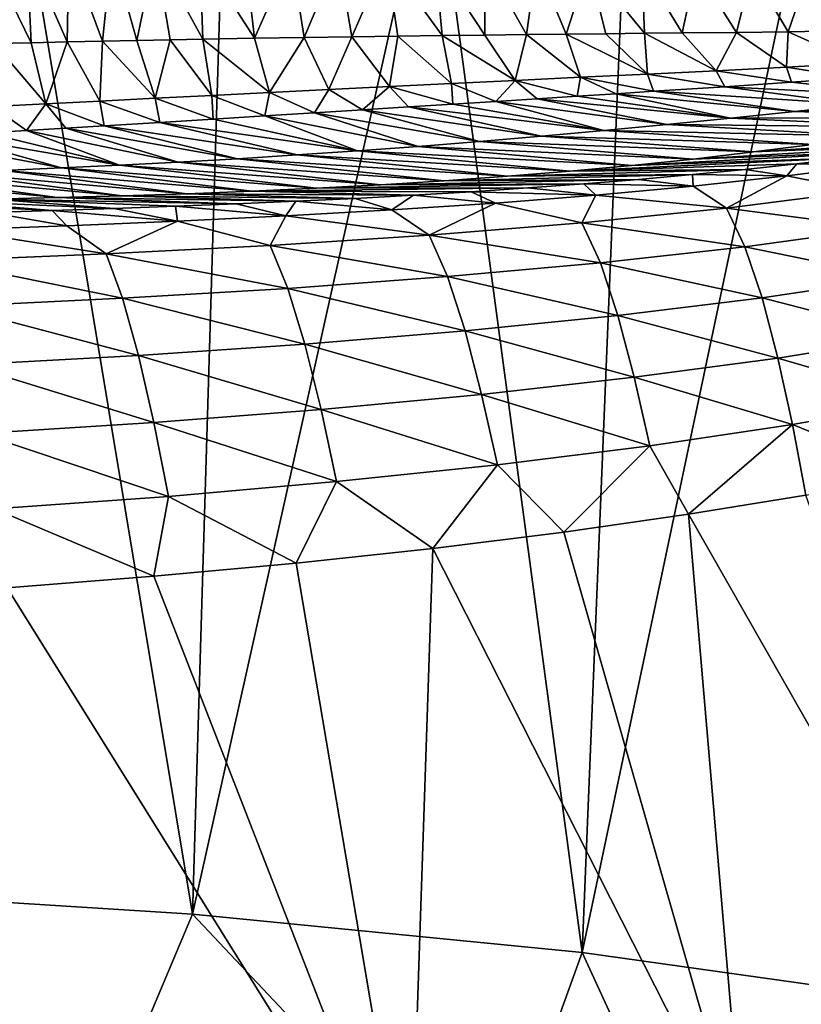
# Model space of a CAD drawing. Header units: millimetres. Extents: x -24 to 24, y -375 to 187.
# Tile 30 of 41: x 9 to 17, y 132 to 141. Entities that reach past the tile are written whole.
import ezdxf

# ---------------------------------------------------------------- set-up
doc = ezdxf.new("R2010")
doc.units = ezdxf.units.MM
doc.header["$LTSCALE"] = 19.07781
for name, color, linetype in [('61', 7, 'CONTINUOUS'), ('62', 7, 'CONTINUOUS'), ('63', 7, 'CONTINUOUS'), ('64', 7, 'CONTINUOUS'), ('65', 7, 'CONTINUOUS'), ('66', 7, 'CONTINUOUS'), ('67', 7, 'CONTINUOUS'), ('71', 7, 'CONTINUOUS')]:
    doc.layers.add(name, color=color, linetype=linetype)

msp = doc.modelspace()

# ---------------------------------------------------------------- linework, layer by layer
at = {"layer": '61', "color": 7, "linetype": 'CONTINUOUS', "true_color": 0xe0f2ff}
for points in [[(9.3756, 141.8436, 97.3944), (8.9724, 141.8487, 97.3147), (9.4167, 140.9388, 94.813), (9.3756, 141.8436, 97.3944)], [(9.4167, 140.9388, 94.813), (8.9724, 141.8487, 97.3147), (9.0568, 140.9304, 94.7539), (9.4167, 140.9388, 94.813)], [(9.7857, 141.8375, 97.4769), (9.3756, 141.8436, 97.3944), (9.7682, 140.9466, 94.8716), (9.7857, 141.8375, 97.4769)], [(9.7682, 140.9466, 94.8716), (9.3756, 141.8436, 97.3944), (9.4167, 140.9388, 94.813), (9.7682, 140.9466, 94.8716)], [(10.1127, 140.954, 94.9297), (9.7857, 141.8375, 97.4769), (9.7682, 140.9466, 94.8716), (10.1127, 140.954, 94.9297)], [(10.2031, 141.8304, 97.5619), (9.7857, 141.8375, 97.4769), (10.1127, 140.954, 94.9297), (10.2031, 141.8304, 97.5619)], [(10.4478, 140.9608, 94.9869), (10.2031, 141.8304, 97.5619), (10.1127, 140.954, 94.9297), (10.4478, 140.9608, 94.9869)], [(10.628, 141.8223, 97.6494), (10.2031, 141.8304, 97.5619), (10.4478, 140.9608, 94.9869), (10.628, 141.8223, 97.6494)], [(10.774, 140.9672, 95.0429), (10.628, 141.8223, 97.6494), (10.4478, 140.9608, 94.9869), (10.774, 140.9672, 95.0429)], [(11.0609, 141.8129, 97.7392), (10.628, 141.8223, 97.6494), (11.0927, 140.9731, 95.0979), (11.0609, 141.8129, 97.7392)], [(11.0927, 140.9731, 95.0979), (10.628, 141.8223, 97.6494), (10.774, 140.9672, 95.0429), (11.0927, 140.9731, 95.0979)], [(11.5021, 141.8025, 97.8311), (11.0609, 141.8129, 97.7392), (11.5961, 140.9818, 95.1852), (11.5021, 141.8025, 97.8311)], [(11.5961, 140.9818, 95.1852), (11.0609, 141.8129, 97.7392), (11.0927, 140.9731, 95.0979), (11.5961, 140.9818, 95.1852)], [(11.9519, 141.7909, 97.9249), (11.5021, 141.8025, 97.8311), (11.5961, 140.9818, 95.1852), (11.9519, 141.7909, 97.9249)], [(12.0781, 140.9895, 95.269), (11.9519, 141.7909, 97.9249), (11.5961, 140.9818, 95.1852), (12.0781, 140.9895, 95.269)], [(12.4108, 141.7782, 98.0206), (11.9519, 141.7909, 97.9249), (12.0781, 140.9895, 95.269), (12.4108, 141.7782, 98.0206)], [(12.5434, 140.9964, 95.3498), (12.4108, 141.7782, 98.0206), (12.0781, 140.9895, 95.269), (12.5434, 140.9964, 95.3498)], [(12.879, 141.7643, 98.1178), (12.4108, 141.7782, 98.0206), (12.5434, 140.9964, 95.3498), (12.879, 141.7643, 98.1178)], [(12.9917, 141.0025, 95.4275), (12.879, 141.7643, 98.1178), (12.5434, 140.9964, 95.3498), (12.9917, 141.0025, 95.4275)], [(13.3569, 141.7494, 98.2165), (12.879, 141.7643, 98.1178), (13.423, 141.008, 95.5018), (13.3569, 141.7494, 98.2165)], [(13.423, 141.008, 95.5018), (12.879, 141.7643, 98.1178), (12.9917, 141.0025, 95.4275), (13.423, 141.008, 95.5018)], [(13.8448, 141.7333, 98.3164), (13.3569, 141.7494, 98.2165), (13.8416, 141.013, 95.5733), (13.8448, 141.7333, 98.3164)], [(13.8416, 141.013, 95.5733), (13.3569, 141.7494, 98.2165), (13.423, 141.008, 95.5018), (13.8416, 141.013, 95.5733)], [(14.2455, 141.0176, 95.6418), (13.8448, 141.7333, 98.3164), (13.8416, 141.013, 95.5733), (14.2455, 141.0176, 95.6418)], [(14.343, 141.7164, 98.4172), (13.8448, 141.7333, 98.3164), (14.2455, 141.0176, 95.6418), (14.343, 141.7164, 98.4172)], [(14.6334, 141.0219, 95.7069), (14.343, 141.7164, 98.4172), (14.2455, 141.0176, 95.6418), (14.6334, 141.0219, 95.7069)], [(14.8516, 141.6986, 98.5188), (14.343, 141.7164, 98.4172), (14.6334, 141.0219, 95.7069), (14.8516, 141.6986, 98.5188)], [(15.019, 141.026, 95.7709), (14.8516, 141.6986, 98.5188), (14.6334, 141.0219, 95.7069), (15.019, 141.026, 95.7709)], [(15.3711, 141.6801, 98.6209), (14.8516, 141.6986, 98.5188), (15.3957, 141.03, 95.8327), (15.3711, 141.6801, 98.6209)], [(15.3957, 141.03, 95.8327), (14.8516, 141.6986, 98.5188), (15.019, 141.026, 95.7709), (15.3957, 141.03, 95.8327)], [(15.9021, 141.6606, 98.7232), (15.3711, 141.6801, 98.6209), (15.7631, 141.0336, 95.8922), (15.9021, 141.6606, 98.7232)], [(15.7631, 141.0336, 95.8922), (15.3711, 141.6801, 98.6209), (15.3957, 141.03, 95.8327), (15.7631, 141.0336, 95.8922)], [(16.2921, 141.039, 95.9763), (15.9021, 141.6606, 98.7232), (15.7631, 141.0336, 95.8922), (16.2921, 141.039, 95.9763)], [(16.4439, 141.641, 98.8257), (15.9021, 141.6606, 98.7232), (16.2921, 141.039, 95.9763), (16.4439, 141.641, 98.8257)], [(16.7966, 141.0449, 96.0551), (16.4439, 141.641, 98.8257), (16.2921, 141.039, 95.9763), (16.7966, 141.0449, 96.0551)], [(16.994, 141.6228, 98.9279), (16.4439, 141.641, 98.8257), (16.7966, 141.0449, 96.0551), (16.994, 141.6228, 98.9279)], [(17.2879, 141.0533, 96.1308), (16.994, 141.6228, 98.9279), (16.7966, 141.0449, 96.0551), (17.2879, 141.0533, 96.1308)]]:
    msp.add_3dface(points, dxfattribs=at)
at = {"layer": '62', "color": 7, "linetype": 'CONTINUOUS', "true_color": 0xe0f2ff}
for points in [[(15.7631, 141.0336, 95.8922), (15.3957, 141.03, 95.8327), (16.0952, 140.6656, 92.7841), (15.7631, 141.0336, 95.8922)], [(16.2921, 141.039, 95.9763), (15.7631, 141.0336, 95.8922), (16.0952, 140.6656, 92.7841), (16.2921, 141.039, 95.9763)], [(16.7813, 140.6998, 92.8704), (16.2921, 141.039, 95.9763), (16.0952, 140.6656, 92.7841), (16.7813, 140.6998, 92.8704)], [(16.7966, 141.0449, 96.0551), (16.2921, 141.039, 95.9763), (16.7813, 140.6998, 92.8704), (16.7966, 141.0449, 96.0551)], [(17.4788, 140.7389, 92.9563), (16.7966, 141.0449, 96.0551), (16.7813, 140.6998, 92.8704), (17.4788, 140.7389, 92.9563)], [(17.2879, 141.0533, 96.1308), (16.7966, 141.0449, 96.0551), (17.4788, 140.7389, 92.9563), (17.2879, 141.0533, 96.1308)], [(9.4167, 140.9388, 94.813), (9.0568, 140.9304, 94.7539), (9.5595, 140.343, 91.904), (9.4167, 140.9388, 94.813)], [(9.7682, 140.9466, 94.8716), (9.4167, 140.9388, 94.813), (9.5595, 140.343, 91.904), (9.7682, 140.9466, 94.8716)], [(10.0875, 140.3699, 91.9736), (9.7682, 140.9466, 94.8716), (9.5595, 140.343, 91.904), (10.0875, 140.3699, 91.9736)], [(10.1127, 140.954, 94.9297), (9.7682, 140.9466, 94.8716), (10.0875, 140.3699, 91.9736), (10.1127, 140.954, 94.9297)], [(10.6268, 140.3972, 92.046), (10.1127, 140.954, 94.9297), (10.0875, 140.3699, 91.9736), (10.6268, 140.3972, 92.046)], [(10.4478, 140.9608, 94.9869), (10.1127, 140.954, 94.9297), (10.6268, 140.3972, 92.046), (10.4478, 140.9608, 94.9869)], [(10.774, 140.9672, 95.0429), (10.4478, 140.9608, 94.9869), (10.6268, 140.3972, 92.046), (10.774, 140.9672, 95.0429)], [(11.1781, 140.425, 92.121), (10.774, 140.9672, 95.0429), (10.6268, 140.3972, 92.046), (11.1781, 140.425, 92.121)], [(11.0927, 140.9731, 95.0979), (10.774, 140.9672, 95.0429), (11.1781, 140.425, 92.121), (11.0927, 140.9731, 95.0979)], [(11.5961, 140.9818, 95.1852), (11.0927, 140.9731, 95.0979), (11.742, 140.4533, 92.1984), (11.5961, 140.9818, 95.1852)], [(11.742, 140.4533, 92.1984), (11.0927, 140.9731, 95.0979), (11.1781, 140.425, 92.121), (11.742, 140.4533, 92.1984)], [(12.0781, 140.9895, 95.269), (11.5961, 140.9818, 95.1852), (11.742, 140.4533, 92.1984), (12.0781, 140.9895, 95.269)], [(12.3192, 140.4819, 92.2779), (12.0781, 140.9895, 95.269), (11.742, 140.4533, 92.1984), (12.3192, 140.4819, 92.2779)], [(12.5434, 140.9964, 95.3498), (12.0781, 140.9895, 95.269), (12.3192, 140.4819, 92.2779), (12.5434, 140.9964, 95.3498)], [(12.9102, 140.511, 92.3593), (12.5434, 140.9964, 95.3498), (12.3192, 140.4819, 92.2779), (12.9102, 140.511, 92.3593)], [(12.9917, 141.0025, 95.4275), (12.5434, 140.9964, 95.3498), (12.9102, 140.511, 92.3593), (12.9917, 141.0025, 95.4275)], [(13.5159, 140.5405, 92.4422), (12.9917, 141.0025, 95.4275), (12.9102, 140.511, 92.3593), (13.5159, 140.5405, 92.4422)], [(13.423, 141.008, 95.5018), (12.9917, 141.0025, 95.4275), (13.5159, 140.5405, 92.4422), (13.423, 141.008, 95.5018)], [(13.8416, 141.013, 95.5733), (13.423, 141.008, 95.5018), (14.1366, 140.5706, 92.5266), (13.8416, 141.013, 95.5733)], [(14.1366, 140.5706, 92.5266), (13.423, 141.008, 95.5018), (13.5159, 140.5405, 92.4422), (14.1366, 140.5706, 92.5266)], [(14.2455, 141.0176, 95.6418), (13.8416, 141.013, 95.5733), (14.1366, 140.5706, 92.5266), (14.2455, 141.0176, 95.6418)], [(14.773, 140.6014, 92.6118), (14.2455, 141.0176, 95.6418), (14.1366, 140.5706, 92.5266), (14.773, 140.6014, 92.6118)], [(14.6334, 141.0219, 95.7069), (14.2455, 141.0176, 95.6418), (14.773, 140.6014, 92.6118), (14.6334, 141.0219, 95.7069)], [(15.019, 141.026, 95.7709), (14.6334, 141.0219, 95.7069), (15.4255, 140.6332, 92.6978), (15.019, 141.026, 95.7709)], [(15.4255, 140.6332, 92.6978), (14.6334, 141.0219, 95.7069), (14.773, 140.6014, 92.6118), (15.4255, 140.6332, 92.6978)], [(15.3957, 141.03, 95.8327), (15.019, 141.026, 95.7709), (15.4255, 140.6332, 92.6978), (15.3957, 141.03, 95.8327)], [(16.0952, 140.6656, 92.7841), (15.3957, 141.03, 95.8327), (15.4255, 140.6332, 92.6978), (16.0952, 140.6656, 92.7841)], [(9.5595, 140.343, 91.904), (9.0568, 140.9304, 94.7539), (9.0422, 140.3166, 91.8373), (9.5595, 140.343, 91.904)], [(16.0952, 140.6656, 92.7841), (15.4255, 140.6332, 92.6978), (16.1787, 140.5097, 89.5997), (16.0952, 140.6656, 92.7841)], [(16.7813, 140.6998, 92.8704), (16.0952, 140.6656, 92.7841), (16.8288, 140.5529, 89.6598), (16.7813, 140.6998, 92.8704)], [(16.8288, 140.5529, 89.6598), (16.0952, 140.6656, 92.7841), (16.1787, 140.5097, 89.5997), (16.8288, 140.5529, 89.6598)], [(17.4788, 140.7389, 92.9563), (16.7813, 140.6998, 92.8704), (17.4335, 140.5959, 89.7147), (17.4788, 140.7389, 92.9563)], [(17.4335, 140.5959, 89.7147), (16.7813, 140.6998, 92.8704), (16.8288, 140.5529, 89.6598), (17.4335, 140.5959, 89.7147)], [(14.1366, 140.5706, 92.5266), (13.5159, 140.5405, 92.4422), (13.9483, 140.3656, 89.3844), (14.1366, 140.5706, 92.5266)], [(14.3519, 140.3913, 89.4242), (14.1366, 140.5706, 92.5266), (13.9483, 140.3656, 89.3844), (14.3519, 140.3913, 89.4242)], [(14.773, 140.6014, 92.6118), (14.1366, 140.5706, 92.5266), (14.742, 140.4163, 89.4624), (14.773, 140.6014, 92.6118)], [(14.742, 140.4163, 89.4624), (14.1366, 140.5706, 92.5266), (14.3519, 140.3913, 89.4242), (14.742, 140.4163, 89.4624)], [(15.1198, 140.4407, 89.499), (14.773, 140.6014, 92.6118), (14.742, 140.4163, 89.4624), (15.1198, 140.4407, 89.499)], [(15.4255, 140.6332, 92.6978), (14.773, 140.6014, 92.6118), (15.4837, 140.4644, 89.534), (15.4255, 140.6332, 92.6978)], [(15.4837, 140.4644, 89.534), (14.773, 140.6014, 92.6118), (15.1198, 140.4407, 89.499), (15.4837, 140.4644, 89.534)], [(16.1787, 140.5097, 89.5997), (15.4255, 140.6332, 92.6978), (15.4837, 140.4644, 89.534), (16.1787, 140.5097, 89.5997)], [(12.3192, 140.4819, 92.2779), (11.742, 140.4533, 92.1984), (12.1804, 140.2543, 89.2086), (12.3192, 140.4819, 92.2779)], [(12.648, 140.2836, 89.2552), (12.3192, 140.4819, 92.2779), (12.1804, 140.2543, 89.2086), (12.648, 140.2836, 89.2552)], [(12.9102, 140.511, 92.3593), (12.3192, 140.4819, 92.2779), (12.648, 140.2836, 89.2552), (12.9102, 140.511, 92.3593)], [(13.0973, 140.3118, 89.2999), (12.9102, 140.511, 92.3593), (12.648, 140.2836, 89.2552), (13.0973, 140.3118, 89.2999)], [(13.5159, 140.5405, 92.4422), (12.9102, 140.511, 92.3593), (13.5293, 140.3391, 89.3429), (13.5159, 140.5405, 92.4422)], [(13.5293, 140.3391, 89.3429), (12.9102, 140.511, 92.3593), (13.0973, 140.3118, 89.2999), (13.5293, 140.3391, 89.3429)], [(13.9483, 140.3656, 89.3844), (13.5159, 140.5405, 92.4422), (13.5293, 140.3391, 89.3429), (13.9483, 140.3656, 89.3844)], [(10.0875, 140.3699, 91.9736), (9.5595, 140.343, 91.904), (10.13, 140.1283, 89.0079), (10.0875, 140.3699, 91.9736)], [(10.6268, 140.3972, 92.046), (10.0875, 140.3699, 91.9736), (10.6712, 140.1611, 89.0599), (10.6268, 140.3972, 92.046)], [(10.6712, 140.1611, 89.0599), (10.0875, 140.3699, 91.9736), (10.13, 140.1283, 89.0079), (10.6712, 140.1611, 89.0599)], [(11.1781, 140.425, 92.121), (10.6268, 140.3972, 92.046), (11.1919, 140.1931, 89.1107), (11.1781, 140.425, 92.121)], [(11.1919, 140.1931, 89.1107), (10.6268, 140.3972, 92.046), (10.6712, 140.1611, 89.0599), (11.1919, 140.1931, 89.1107)], [(11.742, 140.4533, 92.1984), (11.1781, 140.425, 92.121), (11.6961, 140.2242, 89.1605), (11.742, 140.4533, 92.1984)], [(11.6961, 140.2242, 89.1605), (11.1781, 140.425, 92.121), (11.1919, 140.1931, 89.1107), (11.6961, 140.2242, 89.1605)], [(12.1804, 140.2543, 89.2086), (11.742, 140.4533, 92.1984), (11.6961, 140.2242, 89.1605), (12.1804, 140.2543, 89.2086)], [(9.3713, 140.083, 88.9369), (9.0422, 140.3166, 91.8373), (8.9778, 140.0599, 88.9011), (9.3713, 140.083, 88.9369)], [(9.5595, 140.343, 91.904), (9.0422, 140.3166, 91.8373), (9.3713, 140.083, 88.9369), (9.5595, 140.343, 91.904)], [(9.7551, 140.1058, 88.9725), (9.5595, 140.343, 91.904), (9.3713, 140.083, 88.9369), (9.7551, 140.1058, 88.9725)], [(10.13, 140.1283, 89.0079), (9.5595, 140.343, 91.904), (9.7551, 140.1058, 88.9725), (10.13, 140.1283, 89.0079)]]:
    msp.add_3dface(points, dxfattribs=at)
at = {"layer": '63', "color": 7, "linetype": 'CONTINUOUS', "true_color": 0xe0f2ff}
for points in [[(16.8288, 140.5529, 89.6598), (16.1787, 140.5097, 89.5997), (18.1306, 140.4097, 73.3487), (16.8288, 140.5529, 89.6598)], [(17.4335, 140.5959, 89.7147), (16.8288, 140.5529, 89.6598), (18.1306, 140.4097, 73.3487), (17.4335, 140.5959, 89.7147)], [(15.4837, 140.4644, 89.534), (15.1198, 140.4407, 89.499), (16.8608, 140.2683, 73.6336), (15.4837, 140.4644, 89.534)], [(16.1787, 140.5097, 89.5997), (15.4837, 140.4644, 89.534), (17.4927, 140.3374, 73.4917), (16.1787, 140.5097, 89.5997)], [(17.4927, 140.3374, 73.4917), (15.4837, 140.4644, 89.534), (16.8608, 140.2683, 73.6336), (17.4927, 140.3374, 73.4917)], [(18.1306, 140.4097, 73.3487), (16.1787, 140.5097, 89.5997), (17.4927, 140.3374, 73.4917), (18.1306, 140.4097, 73.3487)], [(13.9483, 140.3656, 89.3844), (13.5293, 140.3391, 89.3429), (15.0015, 140.0814, 74.0485), (13.9483, 140.3656, 89.3844)], [(14.3519, 140.3913, 89.4242), (13.9483, 140.3656, 89.3844), (15.6156, 140.14, 73.9125), (14.3519, 140.3913, 89.4242)], [(15.6156, 140.14, 73.9125), (13.9483, 140.3656, 89.3844), (15.0015, 140.0814, 74.0485), (15.6156, 140.14, 73.9125)], [(14.742, 140.4163, 89.4624), (14.3519, 140.3913, 89.4242), (16.2354, 140.2024, 73.7741), (14.742, 140.4163, 89.4624)], [(16.2354, 140.2024, 73.7741), (14.3519, 140.3913, 89.4242), (15.6156, 140.14, 73.9125), (16.2354, 140.2024, 73.7741)], [(15.1198, 140.4407, 89.499), (14.742, 140.4163, 89.4624), (16.2354, 140.2024, 73.7741), (15.1198, 140.4407, 89.499)], [(16.8608, 140.2683, 73.6336), (15.1198, 140.4407, 89.499), (16.2354, 140.2024, 73.7741), (16.8608, 140.2683, 73.6336)], [(12.648, 140.2836, 89.2552), (12.1804, 140.2543, 89.2086), (13.7895, 139.9752, 74.3114), (12.648, 140.2836, 89.2552)], [(13.0973, 140.3118, 89.2999), (12.648, 140.2836, 89.2552), (14.3928, 140.0264, 74.1816), (13.0973, 140.3118, 89.2999)], [(14.3928, 140.0264, 74.1816), (12.648, 140.2836, 89.2552), (13.7895, 139.9752, 74.3114), (14.3928, 140.0264, 74.1816)], [(13.5293, 140.3391, 89.3429), (13.0973, 140.3118, 89.2999), (15.0015, 140.0814, 74.0485), (13.5293, 140.3391, 89.3429)], [(15.0015, 140.0814, 74.0485), (13.0973, 140.3118, 89.2999), (14.3928, 140.0264, 74.1816), (15.0015, 140.0814, 74.0485)], [(16.8608, 140.2683, 73.6336), (16.2354, 140.2024, 73.7741), (18.725, 140.2047, 57.8552), (16.8608, 140.2683, 73.6336)], [(17.4927, 140.3374, 73.4917), (16.8608, 140.2683, 73.6336), (19.2677, 140.3003, 57.4391), (17.4927, 140.3374, 73.4917)], [(16.8608, 140.2683, 73.6336), (18.725, 140.2047, 57.8552), (19.2677, 140.3003, 57.4391), (16.8608, 140.2683, 73.6336)], [(11.1919, 140.1931, 89.1107), (10.6712, 140.1611, 89.0599), (12.5988, 139.8841, 74.5594), (11.1919, 140.1931, 89.1107)], [(11.6961, 140.2242, 89.1605), (11.1919, 140.1931, 89.1107), (12.5988, 139.8841, 74.5594), (11.6961, 140.2242, 89.1605)], [(12.1804, 140.2543, 89.2086), (11.6961, 140.2242, 89.1605), (13.1916, 139.9278, 74.4374), (12.1804, 140.2543, 89.2086)], [(13.1916, 139.9278, 74.4374), (11.6961, 140.2242, 89.1605), (12.5988, 139.8841, 74.5594), (13.1916, 139.9278, 74.4374)], [(13.7895, 139.9752, 74.3114), (12.1804, 140.2543, 89.2086), (13.1916, 139.9278, 74.4374), (13.7895, 139.9752, 74.3114)], [(16.2354, 140.2024, 73.7741), (15.6156, 140.14, 73.9125), (18.1727, 140.1137, 58.2663), (16.2354, 140.2024, 73.7741)], [(16.2354, 140.2024, 73.7741), (18.1727, 140.1137, 58.2663), (18.725, 140.2047, 57.8552), (16.2354, 140.2024, 73.7741)], [(9.3713, 140.083, 88.9369), (8.9778, 140.0599, 88.9011), (10.2794, 139.7446, 75.0006), (9.3713, 140.083, 88.9369)], [(9.7551, 140.1058, 88.9725), (9.3713, 140.083, 88.9369), (10.8516, 139.7745, 74.8978), (9.7551, 140.1058, 88.9725)], [(10.8516, 139.7745, 74.8978), (9.3713, 140.083, 88.9369), (10.2794, 139.7446, 75.0006), (10.8516, 139.7745, 74.8978)], [(10.13, 140.1283, 89.0079), (9.7551, 140.1058, 88.9725), (11.4289, 139.8076, 74.7899), (10.13, 140.1283, 89.0079)], [(11.4289, 139.8076, 74.7899), (9.7551, 140.1058, 88.9725), (10.8516, 139.7745, 74.8978), (11.4289, 139.8076, 74.7899)], [(10.6712, 140.1611, 89.0599), (10.13, 140.1283, 89.0079), (12.0113, 139.8441, 74.677), (10.6712, 140.1611, 89.0599)], [(12.0113, 139.8441, 74.677), (10.13, 140.1283, 89.0079), (11.4289, 139.8076, 74.7899), (12.0113, 139.8441, 74.677)], [(12.5988, 139.8841, 74.5594), (10.6712, 140.1611, 89.0599), (12.0113, 139.8441, 74.677), (12.5988, 139.8841, 74.5594)], [(15.0015, 140.0814, 74.0485), (14.3928, 140.0264, 74.1816), (17.0393, 139.9474, 59.0686), (15.0015, 140.0814, 74.0485)], [(15.6156, 140.14, 73.9125), (15.0015, 140.0814, 74.0485), (17.6107, 140.0277, 58.6712), (15.6156, 140.14, 73.9125)], [(15.0015, 140.0814, 74.0485), (17.0393, 139.9474, 59.0686), (17.6107, 140.0277, 58.6712), (15.0015, 140.0814, 74.0485)], [(15.6156, 140.14, 73.9125), (17.6107, 140.0277, 58.6712), (18.1727, 140.1137, 58.2663), (15.6156, 140.14, 73.9125)], [(8.5727, 140.0366, 88.8652), (8.1549, 140.0129, 88.8292), (9.7124, 139.7178, 75.0981), (8.5727, 140.0366, 88.8652)], [(9.7124, 139.7178, 75.0981), (8.1549, 140.0129, 88.8292), (9.1505, 139.6938, 75.1901), (9.7124, 139.7178, 75.0981)], [(8.9778, 140.0599, 88.9011), (8.5727, 140.0366, 88.8652), (10.2794, 139.7446, 75.0006), (8.9778, 140.0599, 88.9011)], [(10.2794, 139.7446, 75.0006), (8.5727, 140.0366, 88.8652), (9.7124, 139.7178, 75.0981), (10.2794, 139.7446, 75.0006)], [(13.7895, 139.9752, 74.3114), (13.1916, 139.9278, 74.4374), (15.8702, 139.8045, 59.836), (13.7895, 139.9752, 74.3114)], [(14.3928, 140.0264, 74.1816), (13.7895, 139.9752, 74.3114), (16.4589, 139.8729, 59.4572), (14.3928, 140.0264, 74.1816)], [(13.7895, 139.9752, 74.3114), (15.8702, 139.8045, 59.836), (16.4589, 139.8729, 59.4572), (13.7895, 139.9752, 74.3114)], [(14.3928, 140.0264, 74.1816), (16.4589, 139.8729, 59.4572), (17.0393, 139.9474, 59.0686), (14.3928, 140.0264, 74.1816)], [(18.3236, 139.9482, 45.3675), (18.782, 140.0202, 44.8219), (16.4589, 139.8729, 59.4572), (18.3236, 139.9482, 45.3675)], [(16.4589, 139.8729, 59.4572), (18.782, 140.0202, 44.8219), (17.0393, 139.9474, 59.0686), (16.4589, 139.8729, 59.4572)], [(12.5988, 139.8841, 74.5594), (12.0113, 139.8441, 74.677), (14.67, 139.6862, 60.5597), (12.5988, 139.8841, 74.5594)], [(13.1916, 139.9278, 74.4374), (12.5988, 139.8841, 74.5594), (15.2737, 139.7423, 60.2038), (13.1916, 139.9278, 74.4374)], [(12.5988, 139.8841, 74.5594), (14.67, 139.6862, 60.5597), (15.2737, 139.7423, 60.2038), (12.5988, 139.8841, 74.5594)], [(13.1916, 139.9278, 74.4374), (15.2737, 139.7423, 60.2038), (15.8702, 139.8045, 59.836), (13.1916, 139.9278, 74.4374)], [(17.3729, 139.8173, 46.4107), (17.8539, 139.8806, 45.897), (15.2737, 139.7423, 60.2038), (17.3729, 139.8173, 46.4107)], [(15.2737, 139.7423, 60.2038), (17.8539, 139.8806, 45.897), (15.8702, 139.8045, 59.836), (15.2737, 139.7423, 60.2038)], [(17.8539, 139.8806, 45.897), (18.3236, 139.9482, 45.3675), (15.8702, 139.8045, 59.836), (17.8539, 139.8806, 45.897)], [(15.8702, 139.8045, 59.836), (18.3236, 139.9482, 45.3675), (16.4589, 139.8729, 59.4572), (15.8702, 139.8045, 59.836)], [(11.4289, 139.8076, 74.7899), (10.8516, 139.7745, 74.8978), (13.4439, 139.5918, 61.2323), (11.4289, 139.8076, 74.7899)], [(12.0113, 139.8441, 74.677), (11.4289, 139.8076, 74.7899), (14.0598, 139.6361, 60.9028), (12.0113, 139.8441, 74.677)], [(11.4289, 139.8076, 74.7899), (13.4439, 139.5918, 61.2323), (14.0598, 139.6361, 60.9028), (11.4289, 139.8076, 74.7899)], [(12.0113, 139.8441, 74.677), (14.0598, 139.6361, 60.9028), (14.67, 139.6862, 60.5597), (12.0113, 139.8441, 74.677)], [(16.8803, 139.7583, 46.9091), (17.3729, 139.8173, 46.4107), (14.67, 139.6862, 60.5597), (16.8803, 139.7583, 46.9091)], [(14.67, 139.6862, 60.5597), (17.3729, 139.8173, 46.4107), (15.2737, 139.7423, 60.2038), (14.67, 139.6862, 60.5597)], [(9.1505, 139.6938, 75.1901), (8.5936, 139.6724, 75.2766), (10.9389, 139.4665, 62.4022), (9.1505, 139.6938, 75.1901)], [(9.7124, 139.7178, 75.0981), (9.1505, 139.6938, 75.1901), (11.5698, 139.4909, 62.1329), (9.7124, 139.7178, 75.0981)], [(9.1505, 139.6938, 75.1901), (10.9389, 139.4665, 62.4022), (11.5698, 139.4909, 62.1329), (9.1505, 139.6938, 75.1901)], [(10.2794, 139.7446, 75.0006), (9.7124, 139.7178, 75.0981), (12.1981, 139.5196, 61.8479), (10.2794, 139.7446, 75.0006)], [(9.7124, 139.7178, 75.0981), (11.5698, 139.4909, 62.1329), (12.1981, 139.5196, 61.8479), (9.7124, 139.7178, 75.0981)], [(10.8516, 139.7745, 74.8978), (10.2794, 139.7446, 75.0006), (12.8231, 139.5531, 61.5475), (10.8516, 139.7745, 74.8978)], [(10.2794, 139.7446, 75.0006), (12.1981, 139.5196, 61.8479), (12.8231, 139.5531, 61.5475), (10.2794, 139.7446, 75.0006)], [(10.8516, 139.7745, 74.8978), (12.8231, 139.5531, 61.5475), (13.4439, 139.5918, 61.2323), (10.8516, 139.7745, 74.8978)], [(15.8634, 139.6524, 47.8584), (16.377, 139.7033, 47.3918), (14.0598, 139.6361, 60.9028), (15.8634, 139.6524, 47.8584)], [(14.0598, 139.6361, 60.9028), (16.377, 139.7033, 47.3918), (14.67, 139.6862, 60.5597), (14.0598, 139.6361, 60.9028)], [(16.377, 139.7033, 47.3918), (16.8803, 139.7583, 46.9091), (14.67, 139.6862, 60.5597), (16.377, 139.7033, 47.3918)], [(8.0417, 139.6534, 75.3575), (7.4948, 139.6366, 75.4327), (9.6722, 139.4288, 62.8924), (8.0417, 139.6534, 75.3575)], [(7.4948, 139.6366, 75.4327), (9.0378, 139.4145, 63.1131), (9.6722, 139.4288, 62.8924), (7.4948, 139.6366, 75.4327)], [(8.5936, 139.6724, 75.2766), (8.0417, 139.6534, 75.3575), (10.3061, 139.4459, 62.6554), (8.5936, 139.6724, 75.2766)], [(8.0417, 139.6534, 75.3575), (9.6722, 139.4288, 62.8924), (10.3061, 139.4459, 62.6554), (8.0417, 139.6534, 75.3575)], [(8.5936, 139.6724, 75.2766), (10.3061, 139.4459, 62.6554), (10.9389, 139.4665, 62.4022), (8.5936, 139.6724, 75.2766)], [(14.8044, 139.5618, 48.7448), (15.339, 139.6053, 48.3096), (12.8231, 139.5531, 61.5475), (14.8044, 139.5618, 48.7448)], [(12.8231, 139.5531, 61.5475), (15.339, 139.6053, 48.3096), (13.4439, 139.5918, 61.2323), (12.8231, 139.5531, 61.5475)], [(15.339, 139.6053, 48.3096), (15.8634, 139.6524, 47.8584), (13.4439, 139.5918, 61.2323), (15.339, 139.6053, 48.3096)], [(13.4439, 139.5918, 61.2323), (15.8634, 139.6524, 47.8584), (14.0598, 139.6361, 60.9028), (13.4439, 139.5918, 61.2323)], [(13.707, 139.4851, 49.5665), (14.2603, 139.5218, 49.1639), (11.5698, 139.4909, 62.1329), (13.707, 139.4851, 49.5665)], [(11.5698, 139.4909, 62.1329), (14.2603, 139.5218, 49.1639), (12.1981, 139.5196, 61.8479), (11.5698, 139.4909, 62.1329)], [(14.2603, 139.5218, 49.1639), (14.8044, 139.5618, 48.7448), (12.1981, 139.5196, 61.8479), (14.2603, 139.5218, 49.1639)], [(12.1981, 139.5196, 61.8479), (14.8044, 139.5618, 48.7448), (12.8231, 139.5531, 61.5475), (12.1981, 139.5196, 61.8479)], [(7.7701, 139.3926, 63.5056), (9.6225, 139.3024, 51.9056), (8.4036, 139.4026, 63.3175), (7.7701, 139.3926, 63.5056)], [(8.4036, 139.4026, 63.3175), (10.2263, 139.3221, 51.6234), (9.0378, 139.4145, 63.1131), (8.4036, 139.4026, 63.3175)], [(9.6225, 139.3024, 51.9056), (10.2263, 139.3221, 51.6234), (8.4036, 139.4026, 63.3175), (9.6225, 139.3024, 51.9056)], [(9.0378, 139.4145, 63.1131), (11.4151, 139.3671, 51.0067), (9.6722, 139.4288, 62.8924), (9.0378, 139.4145, 63.1131)], [(10.8242, 139.3436, 51.3236), (11.4151, 139.3671, 51.0067), (9.0378, 139.4145, 63.1131), (10.8242, 139.3436, 51.3236)], [(10.2263, 139.3221, 51.6234), (10.8242, 139.3436, 51.3236), (9.0378, 139.4145, 63.1131), (10.2263, 139.3221, 51.6234)], [(9.6722, 139.4288, 62.8924), (11.9986, 139.3927, 50.6728), (10.3061, 139.4459, 62.6554), (9.6722, 139.4288, 62.8924)], [(11.4151, 139.3671, 51.0067), (11.9986, 139.3927, 50.6728), (9.6722, 139.4288, 62.8924), (11.4151, 139.3671, 51.0067)], [(10.3061, 139.4459, 62.6554), (12.5754, 139.4207, 50.3214), (10.9389, 139.4665, 62.4022), (10.3061, 139.4459, 62.6554)], [(11.9986, 139.3927, 50.6728), (12.5754, 139.4207, 50.3214), (10.3061, 139.4459, 62.6554), (11.9986, 139.3927, 50.6728)], [(10.9389, 139.4665, 62.4022), (13.1452, 139.4515, 49.9525), (11.5698, 139.4909, 62.1329), (10.9389, 139.4665, 62.4022)], [(12.5754, 139.4207, 50.3214), (13.1452, 139.4515, 49.9525), (10.9389, 139.4665, 62.4022), (12.5754, 139.4207, 50.3214)], [(13.1452, 139.4515, 49.9525), (13.707, 139.4851, 49.5665), (11.5698, 139.4909, 62.1329), (13.1452, 139.4515, 49.9525)], [(9.0138, 139.2842, 52.1698), (9.6225, 139.3024, 51.9056), (7.7701, 139.3926, 63.5056), (9.0138, 139.2842, 52.1698)]]:
    msp.add_3dface(points, dxfattribs=at)
at = {"layer": '64', "color": 7, "linetype": 'CONTINUOUS', "true_color": 0xe0f2ff}
for points in [[(17.3729, 139.8173, 46.4107), (16.8803, 139.7583, 46.9091), (17.6614, 139.7511, 44.484), (17.3729, 139.8173, 46.4107)], [(16.377, 139.7033, 47.3918), (15.8634, 139.6524, 47.8584), (16.7842, 139.6395, 45.4139), (16.377, 139.7033, 47.3918)], [(16.8803, 139.7583, 46.9091), (16.377, 139.7033, 47.3918), (16.7842, 139.6395, 45.4139), (16.8803, 139.7583, 46.9091)], [(17.6614, 139.7511, 44.484), (16.8803, 139.7583, 46.9091), (16.7842, 139.6395, 45.4139), (17.6614, 139.7511, 44.484)], [(15.339, 139.6053, 48.3096), (14.8044, 139.5618, 48.7448), (15.871, 139.5402, 46.2907), (15.339, 139.6053, 48.3096)], [(15.8634, 139.6524, 47.8584), (15.339, 139.6053, 48.3096), (15.871, 139.5402, 46.2907), (15.8634, 139.6524, 47.8584)], [(16.7842, 139.6395, 45.4139), (15.8634, 139.6524, 47.8584), (15.871, 139.5402, 46.2907), (16.7842, 139.6395, 45.4139)], [(14.2603, 139.5218, 49.1639), (13.707, 139.4851, 49.5665), (14.923, 139.4525, 47.1147), (14.2603, 139.5218, 49.1639)], [(14.8044, 139.5618, 48.7448), (14.2603, 139.5218, 49.1639), (14.923, 139.4525, 47.1147), (14.8044, 139.5618, 48.7448)], [(15.871, 139.5402, 46.2907), (14.8044, 139.5618, 48.7448), (14.923, 139.4525, 47.1147), (15.871, 139.5402, 46.2907)], [(12.5754, 139.4207, 50.3214), (11.9986, 139.3927, 50.6728), (12.9335, 139.308, 48.5989), (12.5754, 139.4207, 50.3214)], [(13.1452, 139.4515, 49.9525), (12.5754, 139.4207, 50.3214), (12.9335, 139.308, 48.5989), (13.1452, 139.4515, 49.9525)], [(13.9428, 139.3754, 47.8846), (13.1452, 139.4515, 49.9525), (12.9335, 139.308, 48.5989), (13.9428, 139.3754, 47.8846)], [(13.707, 139.4851, 49.5665), (13.1452, 139.4515, 49.9525), (13.9428, 139.3754, 47.8846), (13.707, 139.4851, 49.5665)], [(14.923, 139.4525, 47.1147), (13.707, 139.4851, 49.5665), (13.9428, 139.3754, 47.8846), (14.923, 139.4525, 47.1147)], [(9.6225, 139.3024, 51.9056), (9.0138, 139.2842, 52.1698), (9.7653, 139.1539, 50.3943), (9.6225, 139.3024, 51.9056)], [(10.2263, 139.3221, 51.6234), (9.6225, 139.3024, 51.9056), (10.8431, 139.1984, 49.8538), (10.2263, 139.3221, 51.6234)], [(10.8431, 139.1984, 49.8538), (9.6225, 139.3024, 51.9056), (9.7653, 139.1539, 50.3943), (10.8431, 139.1984, 49.8538)], [(10.8242, 139.3436, 51.3236), (10.2263, 139.3221, 51.6234), (10.8431, 139.1984, 49.8538), (10.8242, 139.3436, 51.3236)], [(11.4151, 139.3671, 51.0067), (10.8242, 139.3436, 51.3236), (11.9, 139.2495, 49.2551), (11.4151, 139.3671, 51.0067)], [(11.9, 139.2495, 49.2551), (10.8242, 139.3436, 51.3236), (10.8431, 139.1984, 49.8538), (11.9, 139.2495, 49.2551)], [(11.9986, 139.3927, 50.6728), (11.4151, 139.3671, 51.0067), (11.9, 139.2495, 49.2551), (11.9986, 139.3927, 50.6728)], [(12.9335, 139.308, 48.5989), (11.9986, 139.3927, 50.6728), (11.9, 139.2495, 49.2551), (12.9335, 139.308, 48.5989)], [(9.7653, 139.1539, 50.3943), (9.0138, 139.2842, 52.1698), (8.6696, 139.115, 50.876), (9.7653, 139.1539, 50.3943)]]:
    msp.add_3dface(points, dxfattribs=at)
at = {"layer": '65', "color": 7, "linetype": 'CONTINUOUS', "true_color": 0xe0f2ff}
for points in [[(17.6614, 139.7511, 44.484), (16.7842, 139.6395, 45.4139), (17.5236, 139.4945, 43.5309), (17.6614, 139.7511, 44.484)], [(16.7842, 139.6395, 45.4139), (15.871, 139.5402, 46.2907), (16.1974, 139.3266, 44.9008), (16.7842, 139.6395, 45.4139)], [(16.7842, 139.6395, 45.4139), (16.1974, 139.3266, 44.9008), (17.5236, 139.4945, 43.5309), (16.7842, 139.6395, 45.4139)], [(15.871, 139.5402, 46.2907), (14.923, 139.4525, 47.1147), (16.1974, 139.3266, 44.9008), (15.871, 139.5402, 46.2907)], [(16.1974, 139.3266, 44.9008), (17.6963, 139.1294, 42.3916), (17.5236, 139.4945, 43.5309), (16.1974, 139.3266, 44.9008)], [(14.923, 139.4525, 47.1147), (13.9428, 139.3754, 47.8846), (14.785, 139.1833, 46.1564), (14.923, 139.4525, 47.1147)], [(14.923, 139.4525, 47.1147), (14.785, 139.1833, 46.1564), (16.1974, 139.3266, 44.9008), (14.923, 139.4525, 47.1147)], [(12.9335, 139.308, 48.5989), (11.9, 139.2495, 49.2551), (13.2983, 139.0627, 47.2899), (12.9335, 139.308, 48.5989)], [(13.9428, 139.3754, 47.8846), (12.9335, 139.308, 48.5989), (13.2983, 139.0627, 47.2899), (13.9428, 139.3754, 47.8846)], [(13.9428, 139.3754, 47.8846), (13.2983, 139.0627, 47.2899), (14.785, 139.1833, 46.1564), (13.9428, 139.3754, 47.8846)], [(14.785, 139.1833, 46.1564), (16.3765, 138.9488, 43.7798), (16.1974, 139.3266, 44.9008), (14.785, 139.1833, 46.1564)], [(16.3765, 138.9488, 43.7798), (17.6963, 139.1294, 42.3916), (16.1974, 139.3266, 44.9008), (16.3765, 138.9488, 43.7798)], [(11.9, 139.2495, 49.2551), (10.8431, 139.1984, 49.8538), (11.749, 138.9622, 48.2949), (11.9, 139.2495, 49.2551)], [(11.9, 139.2495, 49.2551), (11.749, 138.9622, 48.2949), (13.2983, 139.0627, 47.2899), (11.9, 139.2495, 49.2551)], [(8.6696, 139.115, 50.876), (8.5082, 138.8101, 49.9047), (10.1487, 138.8789, 49.1673), (8.6696, 139.115, 50.876)], [(9.7653, 139.1539, 50.3943), (8.6696, 139.115, 50.876), (10.1487, 138.8789, 49.1673), (9.7653, 139.1539, 50.3943)], [(10.8431, 139.1984, 49.8538), (9.7653, 139.1539, 50.3943), (10.1487, 138.8789, 49.1673), (10.8431, 139.1984, 49.8538)], [(10.8431, 139.1984, 49.8538), (10.1487, 138.8789, 49.1673), (11.749, 138.9622, 48.2949), (10.8431, 139.1984, 49.8538)], [(13.2983, 139.0627, 47.2899), (14.9664, 138.7919, 45.0538), (14.785, 139.1833, 46.1564), (13.2983, 139.0627, 47.2899)], [(14.9664, 138.7919, 45.0538), (16.3765, 138.9488, 43.7798), (14.785, 139.1833, 46.1564), (14.9664, 138.7919, 45.0538)], [(16.3765, 138.9488, 43.7798), (17.8549, 138.6444, 41.4468), (17.6963, 139.1294, 42.3916), (16.3765, 138.9488, 43.7798)], [(11.749, 138.9622, 48.2949), (13.4774, 138.6574, 46.2056), (13.2983, 139.0627, 47.2899), (11.749, 138.9622, 48.2949)], [(13.4774, 138.6574, 46.2056), (14.9664, 138.7919, 45.0538), (13.2983, 139.0627, 47.2899), (13.4774, 138.6574, 46.2056)], [(10.1487, 138.8789, 49.1673), (11.9209, 138.5432, 47.2288), (11.749, 138.9622, 48.2949), (10.1487, 138.8789, 49.1673)], [(11.9209, 138.5432, 47.2288), (13.4774, 138.6574, 46.2056), (11.749, 138.9622, 48.2949), (11.9209, 138.5432, 47.2288)], [(14.9664, 138.7919, 45.0538), (16.5432, 138.4503, 42.8371), (16.3765, 138.9488, 43.7798), (14.9664, 138.7919, 45.0538)], [(16.5432, 138.4503, 42.8371), (17.8549, 138.6444, 41.4468), (16.3765, 138.9488, 43.7798), (16.5432, 138.4503, 42.8371)], [(8.5082, 138.8101, 49.9047), (10.3084, 138.447, 48.1188), (10.1487, 138.8789, 49.1673), (8.5082, 138.8101, 49.9047)], [(10.3084, 138.447, 48.1188), (11.9209, 138.5432, 47.2288), (10.1487, 138.8789, 49.1673), (10.3084, 138.447, 48.1188)], [(8.6508, 138.3667, 48.8728), (10.3084, 138.447, 48.1188), (8.5082, 138.8101, 49.9047), (8.6508, 138.3667, 48.8728)], [(13.4774, 138.6574, 46.2056), (15.137, 138.2788, 44.115), (14.9664, 138.7919, 45.0538), (13.4774, 138.6574, 46.2056)], [(15.137, 138.2788, 44.115), (16.5432, 138.4503, 42.8371), (14.9664, 138.7919, 45.0538), (15.137, 138.2788, 44.115)], [(11.9209, 138.5432, 47.2288), (13.6476, 138.1291, 45.2724), (13.4774, 138.6574, 46.2056), (11.9209, 138.5432, 47.2288)], [(13.6476, 138.1291, 45.2724), (15.137, 138.2788, 44.115), (13.4774, 138.6574, 46.2056), (13.6476, 138.1291, 45.2724)], [(17.8549, 138.6444, 41.4468), (16.5432, 138.4503, 42.8371), (17.9998, 138.0741, 40.7217), (17.8549, 138.6444, 41.4468)], [(10.3084, 138.447, 48.1188), (12.0858, 138, 46.3028), (11.9209, 138.5432, 47.2288), (10.3084, 138.447, 48.1188)], [(12.0858, 138, 46.3028), (13.6476, 138.1291, 45.2724), (11.9209, 138.5432, 47.2288), (12.0858, 138, 46.3028)], [(8.6508, 138.3667, 48.8728), (10.4628, 137.8897, 47.2012), (10.3084, 138.447, 48.1188), (8.6508, 138.3667, 48.8728)], [(10.4628, 137.8897, 47.2012), (12.0858, 138, 46.3028), (10.3084, 138.447, 48.1188), (10.4628, 137.8897, 47.2012)], [(16.5432, 138.4503, 42.8371), (15.137, 138.2788, 44.115), (16.6975, 137.8642, 42.1043), (16.5432, 138.4503, 42.8371)], [(17.9998, 138.0741, 40.7217), (16.5432, 138.4503, 42.8371), (16.6975, 137.8642, 42.1043), (17.9998, 138.0741, 40.7217)], [(8.7896, 137.797, 47.9642), (10.4628, 137.8897, 47.2012), (8.6508, 138.3667, 48.8728), (8.7896, 137.797, 47.9642)], [(15.137, 138.2788, 44.115), (13.6476, 138.1291, 45.2724), (15.2971, 137.6758, 43.3772), (15.137, 138.2788, 44.115)], [(16.6975, 137.8642, 42.1043), (15.137, 138.2788, 44.115), (15.2971, 137.6758, 43.3772), (16.6975, 137.8642, 42.1043)], [(13.6476, 138.1291, 45.2724), (12.0858, 138, 46.3028), (13.8091, 137.5087, 44.5327), (13.6476, 138.1291, 45.2724)], [(15.2971, 137.6758, 43.3772), (13.6476, 138.1291, 45.2724), (13.8091, 137.5087, 44.5327), (15.2971, 137.6758, 43.3772)], [(17.9998, 138.0741, 40.7217), (16.6975, 137.8642, 42.1043), (18.1316, 137.4422, 40.2197), (17.9998, 138.0741, 40.7217)], [(12.0858, 138, 46.3028), (10.4628, 137.8897, 47.2012), (12.2438, 137.3624, 45.5637), (12.0858, 138, 46.3028)], [(13.8091, 137.5087, 44.5327), (12.0858, 138, 46.3028), (12.2438, 137.3624, 45.5637), (13.8091, 137.5087, 44.5327)], [(10.4628, 137.8897, 47.2012), (8.7896, 137.797, 47.9642), (10.6121, 137.2361, 46.465), (10.4628, 137.8897, 47.2012)], [(12.2438, 137.3624, 45.5637), (10.4628, 137.8897, 47.2012), (10.6121, 137.2361, 46.465), (12.2438, 137.3624, 45.5637)], [(16.6975, 137.8642, 42.1043), (15.2971, 137.6758, 43.3772), (16.8403, 137.2157, 41.5919), (16.6975, 137.8642, 42.1043)], [(16.6975, 137.8642, 42.1043), (16.8403, 137.2157, 41.5919), (18.1316, 137.4422, 40.2197), (16.6975, 137.8642, 42.1043)], [(10.6121, 137.2361, 46.465), (8.7896, 137.797, 47.9642), (8.9247, 137.129, 47.2326), (10.6121, 137.2361, 46.465)], [(15.2971, 137.6758, 43.3772), (13.8091, 137.5087, 44.5327), (15.4473, 137.0093, 42.8577), (15.2971, 137.6758, 43.3772)], [(15.2971, 137.6758, 43.3772), (15.4473, 137.0093, 42.8577), (16.8403, 137.2157, 41.5919), (15.2971, 137.6758, 43.3772)], [(13.8091, 137.5087, 44.5327), (12.2438, 137.3624, 45.5637), (13.9625, 136.8236, 44.0093), (13.8091, 137.5087, 44.5327)], [(13.8091, 137.5087, 44.5327), (13.9625, 136.8236, 44.0093), (15.4473, 137.0093, 42.8577), (13.8091, 137.5087, 44.5327)], [(16.8403, 137.2157, 41.5919), (18.0439, 136.7255, 40.177), (18.1316, 137.4422, 40.2197), (16.8403, 137.2157, 41.5919)], [(12.2438, 137.3624, 45.5637), (10.6121, 137.2361, 46.465), (12.3955, 136.6589, 45.0397), (12.2438, 137.3624, 45.5637)], [(12.2438, 137.3624, 45.5637), (12.3955, 136.6589, 45.0397), (13.9625, 136.8236, 44.0093), (12.2438, 137.3624, 45.5637)], [(10.6121, 137.2361, 46.465), (8.9247, 137.129, 47.2326), (10.7567, 136.5153, 45.9431), (10.6121, 137.2361, 46.465)], [(10.6121, 137.2361, 46.465), (10.7567, 136.5153, 45.9431), (12.3955, 136.6589, 45.0397), (10.6121, 137.2361, 46.465)], [(15.4473, 137.0093, 42.8577), (15.8243, 136.3401, 42.3628), (16.8403, 137.2157, 41.5919), (15.4473, 137.0093, 42.8577)], [(15.8243, 136.3401, 42.3628), (16.9707, 136.5265, 41.3056), (16.8403, 137.2157, 41.5919), (15.8243, 136.3401, 42.3628)], [(16.9707, 136.5265, 41.3056), (18.0439, 136.7255, 40.177), (16.8403, 137.2157, 41.5919), (16.9707, 136.5265, 41.3056)], [(8.9247, 137.129, 47.2326), (9.0565, 136.3929, 46.7147), (10.7567, 136.5153, 45.9431), (8.9247, 137.129, 47.2326)], [(13.9625, 136.8236, 44.0093), (14.6097, 136.167, 43.3445), (15.4473, 137.0093, 42.8577), (13.9625, 136.8236, 44.0093)], [(14.6097, 136.167, 43.3445), (15.8243, 136.3401, 42.3628), (15.4473, 137.0093, 42.8577), (14.6097, 136.167, 43.3445)], [(12.3955, 136.6589, 45.0397), (13.3335, 136.0082, 44.2452), (13.9625, 136.8236, 44.0093), (12.3955, 136.6589, 45.0397)], [(13.3335, 136.0082, 44.2452), (14.6097, 136.167, 43.3445), (13.9625, 136.8236, 44.0093), (13.3335, 136.0082, 44.2452)], [(10.7567, 136.5153, 45.9431), (12.0004, 135.8643, 45.0615), (12.3955, 136.6589, 45.0397), (10.7567, 136.5153, 45.9431)], [(12.0004, 135.8643, 45.0615), (13.3335, 136.0082, 44.2452), (12.3955, 136.6589, 45.0397), (12.0004, 135.8643, 45.0615)], [(9.0565, 136.3929, 46.7147), (10.6146, 135.7356, 45.791), (10.7567, 136.5153, 45.9431), (9.0565, 136.3929, 46.7147)], [(10.6146, 135.7356, 45.791), (12.0004, 135.8643, 45.0615), (10.7567, 136.5153, 45.9431), (10.6146, 135.7356, 45.791)], [(9.1844, 135.6231, 46.4292), (10.6146, 135.7356, 45.791), (9.0565, 136.3929, 46.7147), (9.1844, 135.6231, 46.4292)]]:
    msp.add_3dface(points, dxfattribs=at)
at = {"layer": '66', "color": 7, "linetype": 'CONTINUOUS', "true_color": 0xe0f2ff}
for points in [[(9.1825, 143.3239, 2.7559), (10.9889, 132.4426, 1.6001), (6.7753, 132.7064, -0.0169), (9.1825, 143.3239, 2.7559)], [(9.1825, 143.3239, 2.7559), (11.3118, 143.149, 3.7476), (10.9889, 132.4426, 1.6001), (9.1825, 143.3239, 2.7559)], [(11.3118, 143.149, 3.7476), (13.3326, 142.9388, 4.9401), (10.9889, 132.4426, 1.6001), (11.3118, 143.149, 3.7476)], [(13.3326, 142.9388, 4.9401), (14.79, 132.0676, 3.95), (10.9889, 132.4426, 1.6001), (13.3326, 142.9388, 4.9401)], [(13.3326, 142.9388, 4.9401), (15.2248, 142.6951, 6.3221), (14.79, 132.0676, 3.95), (13.3326, 142.9388, 4.9401)], [(15.2248, 142.6951, 6.3221), (16.9705, 142.4203, 7.8802), (14.79, 132.0676, 3.95), (15.2248, 142.6951, 6.3221)], [(16.9705, 142.4203, 7.8802), (18.0533, 131.6105, 6.9454), (14.79, 132.0676, 3.95), (16.9705, 142.4203, 7.8802)], [(10.2622, 130.7123, 0.9491), (6.0505, 131.6543, -0.3962), (6.7753, 132.7064, -0.0169), (10.2622, 130.7123, 0.9491)], [(10.9889, 132.4426, 1.6001), (10.2622, 130.7123, 0.9491), (6.7753, 132.7064, -0.0169), (10.9889, 132.4426, 1.6001)], [(13.8352, 129.4225, 2.7911), (10.2622, 130.7123, 0.9491), (10.9889, 132.4426, 1.6001), (13.8352, 129.4225, 2.7911)], [(14.79, 132.0676, 3.95), (13.8352, 129.4225, 2.7911), (10.9889, 132.4426, 1.6001), (14.79, 132.0676, 3.95)], [(16.6819, 127.955, 4.8869), (13.8352, 129.4225, 2.7911), (14.79, 132.0676, 3.95), (16.6819, 127.955, 4.8869)], [(18.0533, 131.6105, 6.9454), (16.6819, 127.955, 4.8869), (14.79, 132.0676, 3.95), (18.0533, 131.6105, 6.9454)], [(18.8653, 126.4347, 7.0582), (16.6819, 127.955, 4.8869), (18.0533, 131.6105, 6.9454), (18.8653, 126.4347, 7.0582)]]:
    msp.add_3dface(points, dxfattribs=at)
at = {"layer": '67', "color": 7, "linetype": 'CONTINUOUS', "true_color": 0xe0f2ff}
for points in [[(16.9707, 136.5265, 41.3056), (15.8243, 136.3401, 42.3628), (19.0145, 130.7469, 38.3295), (16.9707, 136.5265, 41.3056)], [(15.8243, 136.3401, 42.3628), (14.6097, 136.167, 43.3445), (16.3657, 130.0341, 41.0518), (15.8243, 136.3401, 42.3628)], [(19.0145, 130.7469, 38.3295), (15.8243, 136.3401, 42.3628), (16.3657, 130.0341, 41.0518), (19.0145, 130.7469, 38.3295)], [(14.6097, 136.167, 43.3445), (13.3335, 136.0082, 44.2452), (16.3657, 130.0341, 41.0518), (14.6097, 136.167, 43.3445)], [(13.3335, 136.0082, 44.2452), (12.0004, 135.8643, 45.0615), (13.1076, 129.3229, 43.4072), (13.3335, 136.0082, 44.2452)], [(16.3657, 130.0341, 41.0518), (13.3335, 136.0082, 44.2452), (13.1076, 129.3229, 43.4072), (16.3657, 130.0341, 41.0518)], [(12.0004, 135.8643, 45.0615), (10.6146, 135.7356, 45.791), (13.1076, 129.3229, 43.4072), (12.0004, 135.8643, 45.0615)], [(10.6146, 135.7356, 45.791), (9.1844, 135.6231, 46.4292), (13.1076, 129.3229, 43.4072), (10.6146, 135.7356, 45.791)], [(13.1076, 129.3229, 43.4072), (9.1844, 135.6231, 46.4292), (9.2405, 128.7411, 45.2857), (13.1076, 129.3229, 43.4072)]]:
    msp.add_3dface(points, dxfattribs=at)
at = {"layer": '71', "color": 7, "linetype": 'CONTINUOUS', "true_color": 0xe0f2ff}
msp.add_3dface([(6.0505, 131.6543, -0.3962), (10.2622, 130.7123, 0.9491), (7.9032, 130.1814, 1.7073), (6.0505, 131.6543, -0.3962)], dxfattribs=at)

doc.saveas('drawing.dxf')
